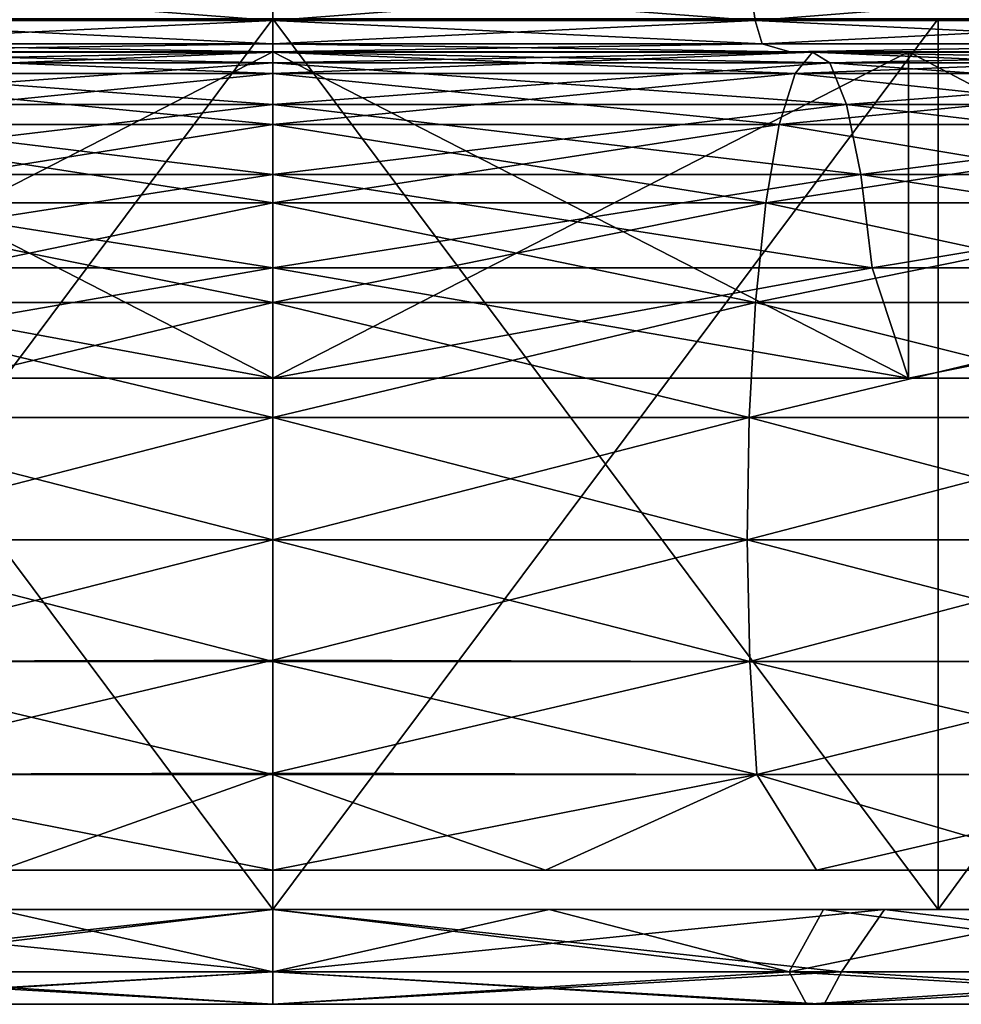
# Model space of a CAD drawing. Header units: millimetres. Extents: x -27 to 78, y -1 to 325.
# Tile 22 of 128: x -1.53 to 4.17, y -0.58 to 5.4. Entities that reach past the tile are written whole.
import ezdxf

# ---------------------------------------------------------------- set-up
doc = ezdxf.new("R2010")
doc.units = ezdxf.units.MM
doc.header["$LTSCALE"] = 65.185185
for name, color, linetype in [('101', 7, 'CONTINUOUS'), ('102', 7, 'CONTINUOUS'), ('224', 7, 'CONTINUOUS'), ('231', 7, 'CONTINUOUS'), ('232', 7, 'CONTINUOUS'), ('233', 7, 'CONTINUOUS'), ('82', 7, 'CONTINUOUS'), ('83', 7, 'CONTINUOUS'), ('84', 7, 'CONTINUOUS'), ('85', 7, 'CONTINUOUS'), ('86', 7, 'CONTINUOUS'), ('96', 7, 'CONTINUOUS'), ('97', 7, 'CONTINUOUS'), ('98', 7, 'CONTINUOUS')]:
    doc.layers.add(name, color=color, linetype=linetype)

msp = doc.modelspace()

# ---------------------------------------------------------------- linework, layer by layer
at = {"layer": '101', "color": 7, "linetype": 'CONTINUOUS', "true_color": 0x96918c}
for points in [[(-2.9231, 5.3906, -19.3937), (0, 5.3906, -19.6127), (-2.8901, 5.612, -19.1746), (-2.9231, 5.3906, -19.3937)], [(0, 5.3906, 19.6127), (-2.9231, 5.3906, 19.3937), (0, 5.612, 19.3912), (0, 5.3906, 19.6127)], [(0, 5.612, 19.3912), (-2.9231, 5.3906, 19.3937), (-2.8901, 5.612, 19.1746), (0, 5.612, 19.3912)], [(0, 5.3906, -19.6127), (0, 5.612, -19.3912), (-2.8901, 5.612, -19.1746), (0, 5.3906, -19.6127)], [(0, 5.2487, 19.8919), (-2.9647, 5.2487, 19.6697), (0, 5.3906, 19.6127), (0, 5.2487, 19.8919)], [(0, 5.3906, 19.6127), (-2.9647, 5.2487, 19.6697), (-2.9231, 5.3906, 19.3937), (0, 5.3906, 19.6127)], [(-2.9647, 5.2487, -19.6697), (0, 5.2487, -19.8919), (-2.9231, 5.3906, -19.3937), (-2.9647, 5.2487, -19.6697)], [(0, 5.2487, -19.8919), (0, 5.3906, -19.6127), (-2.9231, 5.3906, -19.3937), (0, 5.2487, -19.8919)], [(-3.1331, 5.2, -19.9554), (0, 5.2, -20.2), (-2.9647, 5.2487, -19.6697), (-3.1331, 5.2, -19.9554)], [(0, 5.2, 20.2), (-3.1325, 5.2, 19.9555), (0, 5.2487, 19.8919), (0, 5.2, 20.2)], [(0, 5.2487, 19.8919), (-3.1325, 5.2, 19.9555), (-2.9647, 5.2487, 19.6697), (0, 5.2487, 19.8919)], [(-2.9647, 5.2487, -19.6697), (0, 5.2, -20.2), (0, 5.2487, -19.8919), (-2.9647, 5.2487, -19.6697)]]:
    msp.add_3dface(points, dxfattribs=at)
at = {"layer": '102', "color": 7, "linetype": 'CONTINUOUS', "true_color": 0x96918c}
for points in [[(0, 5.612, -19.3912), (0, 5.3906, -19.6127), (2.9231, 5.3906, -19.3937), (0, 5.612, -19.3912)], [(0, 5.3906, 19.6127), (0, 5.612, 19.3912), (2.8901, 5.612, 19.1746), (0, 5.3906, 19.6127)], [(0, 5.3906, 19.6127), (2.8901, 5.612, 19.1746), (2.9231, 5.3906, 19.3937), (0, 5.3906, 19.6127)], [(2.8901, 5.612, -19.1746), (0, 5.612, -19.3912), (2.9231, 5.3906, -19.3937), (2.8901, 5.612, -19.1746)], [(2.8901, 5.612, 19.1746), (5.7156, 5.612, 18.5297), (2.9231, 5.3906, 19.3937), (2.8901, 5.612, 19.1746)], [(5.7156, 5.612, -18.5297), (2.8901, 5.612, -19.1746), (5.781, 5.3906, -18.7414), (5.7156, 5.612, -18.5297)], [(5.781, 5.3906, -18.7414), (2.8901, 5.612, -19.1746), (2.9231, 5.3906, -19.3937), (5.781, 5.3906, -18.7414)], [(2.9231, 5.3906, 19.3937), (5.7156, 5.612, 18.5297), (5.781, 5.3906, 18.7414), (2.9231, 5.3906, 19.3937)], [(0, 5.2487, 19.8919), (0, 5.3906, 19.6127), (2.9231, 5.3906, 19.3937), (0, 5.2487, 19.8919)], [(0, 5.2487, 19.8919), (2.9231, 5.3906, 19.3937), (2.9647, 5.2487, 19.6697), (0, 5.2487, 19.8919)], [(0, 5.3906, -19.6127), (0, 5.2487, -19.8919), (2.9647, 5.2487, -19.6697), (0, 5.3906, -19.6127)], [(2.9231, 5.3906, -19.3937), (0, 5.3906, -19.6127), (2.9647, 5.2487, -19.6697), (2.9231, 5.3906, -19.3937)], [(2.9231, 5.3906, 19.3937), (5.781, 5.3906, 18.7414), (2.9647, 5.2487, 19.6697), (2.9231, 5.3906, 19.3937)], [(5.781, 5.3906, -18.7414), (2.9231, 5.3906, -19.3937), (5.8632, 5.2487, -19.0081), (5.781, 5.3906, -18.7414)], [(5.8632, 5.2487, -19.0081), (2.9231, 5.3906, -19.3937), (2.9647, 5.2487, -19.6697), (5.8632, 5.2487, -19.0081)], [(2.9647, 5.2487, 19.6697), (5.781, 5.3906, 18.7414), (5.8632, 5.2487, 19.0081), (2.9647, 5.2487, 19.6697)], [(3.1331, 5.2, 19.9554), (0, 5.2, 20.2), (2.9647, 5.2487, 19.6697), (3.1331, 5.2, 19.9554)], [(0, 5.2, 20.2), (0, 5.2487, 19.8919), (2.9647, 5.2487, 19.6697), (0, 5.2, 20.2)], [(0, 5.2, -20.2), (3.1325, 5.2, -19.9555), (0, 5.2487, -19.8919), (0, 5.2, -20.2)], [(0, 5.2487, -19.8919), (3.1325, 5.2, -19.9555), (2.9647, 5.2487, -19.6697), (0, 5.2487, -19.8919)], [(3.1325, 5.2, -19.9555), (5.8632, 5.2487, -19.0081), (2.9647, 5.2487, -19.6697), (3.1325, 5.2, -19.9555)], [(3.1331, 5.2, 19.9554), (2.9647, 5.2487, 19.6697), (5.8632, 5.2487, 19.0081), (3.1331, 5.2, 19.9554)], [(3.1325, 5.2, -19.9555), (6.219, 5.2, -19.2188), (5.8632, 5.2487, -19.0081), (3.1325, 5.2, -19.9555)], [(6.2196, 5.2, 19.2186), (3.1331, 5.2, 19.9554), (5.8632, 5.2487, 19.0081), (6.2196, 5.2, 19.2186)]]:
    msp.add_3dface(points, dxfattribs=at)
at = {"layer": '224', "color": 7, "linetype": 'CONTINUOUS', "true_color": 0x96918c}
for points in [[(0, 0, -21.3336), (0, 0, 21.3336), (-1.6741, 0, 21.2679), (0, 0, -21.3336)], [(-1.6741, 0, -21.2679), (0, 0, -21.3336), (-1.6741, 0, 21.2679), (-1.6741, 0, -21.2679)], [(1.6741, 0, 21.2679), (0, 0, 21.3336), (1.6741, 0, -21.2679), (1.6741, 0, 21.2679)], [(1.6741, 0, -21.2679), (0, 0, 21.3336), (0, 0, -21.3336), (1.6741, 0, -21.2679)], [(3.3375, 0, 21.0709), (1.6741, 0, 21.2679), (3.3375, 0, -21.0709), (3.3375, 0, 21.0709)], [(3.3375, 0, -21.0709), (1.6741, 0, 21.2679), (1.6741, 0, -21.2679), (3.3375, 0, -21.0709)], [(4.9804, 0, 20.7441), (3.3375, 0, 21.0709), (4.9804, 0, -20.7441), (4.9804, 0, 20.7441)], [(4.9804, 0, -20.7441), (3.3375, 0, 21.0709), (3.3375, 0, -21.0709), (4.9804, 0, -20.7441)]]:
    msp.add_3dface(points, dxfattribs=at)
at = {"layer": '231', "color": 7, "linetype": 'CONTINUOUS', "true_color": 0x96918c}
for points in [[(3.7064, 0, 24.5886), (0, 0, 24.8664), (3.4458, -0.3781, 23.9661), (3.7064, 0, 24.5886)], [(3.4458, -0.3781, 23.9661), (0, 0, 24.8664), (0, -0.3781, 24.2125), (3.4458, -0.3781, 23.9661)], [(0, 0, -24.8664), (3.7064, 0, -24.5886), (0, -0.3781, -24.2125), (0, 0, -24.8664)], [(0, -0.3781, -24.2125), (3.7064, 0, -24.5886), (3.4458, -0.3781, -23.9661), (0, -0.3781, -24.2125)], [(0, 0, 21.3336), (1.6741, 0, 21.2679), (0, -0.379, 21.9896), (0, 0, 21.3336)], [(0, -0.379, 21.9896), (1.6741, 0, 21.2679), (3.1294, -0.379, 21.7657), (0, -0.379, 21.9896)], [(1.6741, 0, -21.2679), (0, 0, -21.3336), (3.1294, -0.379, -21.7657), (1.6741, 0, -21.2679)], [(3.1294, -0.379, -21.7657), (0, 0, -21.3336), (0, -0.379, -21.9896), (3.1294, -0.379, -21.7657)], [(1.6741, 0, 21.2679), (3.3375, 0, 21.0709), (3.1294, -0.379, 21.7657), (1.6741, 0, 21.2679)], [(3.3375, 0, -21.0709), (1.6741, 0, -21.2679), (3.1294, -0.379, -21.7657), (3.3375, 0, -21.0709)], [(3.3375, 0, 21.0709), (4.9804, 0, 20.7441), (3.1294, -0.379, 21.7657), (3.3375, 0, 21.0709)], [(3.1294, -0.379, 21.7657), (4.9804, 0, 20.7441), (6.1952, -0.379, 21.0988), (3.1294, -0.379, 21.7657)], [(6.1952, -0.379, -21.0988), (3.3375, 0, -21.0709), (3.1294, -0.379, -21.7657), (6.1952, -0.379, -21.0988)], [(4.9804, 0, -20.7441), (3.3375, 0, -21.0709), (6.1952, -0.379, -21.0988), (4.9804, 0, -20.7441)], [(3.4458, -0.3781, -23.9661), (3.7064, 0, -24.5886), (6.8215, -0.3781, -23.2318), (3.4458, -0.3781, -23.9661)], [(6.8215, -0.3781, 23.2318), (3.7064, 0, 24.5886), (3.4458, -0.3781, 23.9661), (6.8215, -0.3781, 23.2318)], [(3.7064, 0, -24.5886), (7.3296, 0, -23.7615), (6.8215, -0.3781, -23.2318), (3.7064, 0, -24.5886)], [(7.3296, 0, 23.7615), (3.7064, 0, 24.5886), (6.8215, -0.3781, 23.2318), (7.3296, 0, 23.7615)], [(0, -0.3781, -24.2125), (3.4458, -0.3781, -23.9661), (0, -0.575, -23.4803), (0, -0.3781, -24.2125)], [(0, -0.575, -23.4803), (3.4458, -0.3781, -23.9661), (3.3416, -0.575, -23.2413), (0, -0.575, -23.4803)], [(3.4458, -0.3781, 23.9661), (0, -0.3781, 24.2125), (3.3416, -0.575, 23.2413), (3.4458, -0.3781, 23.9661)], [(0, -0.3781, 24.2125), (0, -0.575, 23.4803), (3.3416, -0.575, 23.2413), (0, -0.3781, 24.2125)], [(0, -0.379, 21.9896), (3.1294, -0.379, 21.7657), (0, -0.5753, 22.722), (0, -0.379, 21.9896)], [(0, -0.5753, 22.722), (3.1294, -0.379, 21.7657), (3.2337, -0.5753, 22.4907), (0, -0.5753, 22.722)], [(3.1294, -0.379, -21.7657), (0, -0.379, -21.9896), (3.2337, -0.5753, -22.4907), (3.1294, -0.379, -21.7657)], [(0, -0.379, -21.9896), (0, -0.5753, -22.722), (3.2337, -0.5753, -22.4907), (0, -0.379, -21.9896)], [(3.1294, -0.379, 21.7657), (6.1952, -0.379, 21.0988), (3.2337, -0.5753, 22.4907), (3.1294, -0.379, 21.7657)], [(6.1952, -0.379, -21.0988), (3.1294, -0.379, -21.7657), (6.4015, -0.5753, -21.8016), (6.1952, -0.379, -21.0988)], [(3.1294, -0.379, -21.7657), (3.2337, -0.5753, -22.4907), (6.4015, -0.5753, -21.8016), (3.1294, -0.379, -21.7657)], [(6.1952, -0.379, 21.0988), (6.4015, -0.5753, 21.8016), (3.2337, -0.5753, 22.4907), (6.1952, -0.379, 21.0988)], [(3.4458, -0.3781, -23.9661), (6.8215, -0.3781, -23.2318), (3.3416, -0.575, -23.2413), (3.4458, -0.3781, -23.9661)], [(3.3416, -0.575, -23.2413), (6.8215, -0.3781, -23.2318), (6.6152, -0.575, -22.5292), (3.3416, -0.575, -23.2413)], [(6.6152, -0.575, 22.5292), (3.4458, -0.3781, 23.9661), (3.3416, -0.575, 23.2413), (6.6152, -0.575, 22.5292)], [(6.8215, -0.3781, 23.2318), (3.4458, -0.3781, 23.9661), (6.6152, -0.575, 22.5292), (6.8215, -0.3781, 23.2318)], [(3.3416, -0.575, 23.2413), (0, -0.575, 23.4803), (3.2337, -0.5753, 22.4907), (3.3416, -0.575, 23.2413)], [(0, -0.575, 23.4803), (0, -0.5753, 22.722), (3.2337, -0.5753, 22.4907), (0, -0.575, 23.4803)], [(0, -0.575, -23.4803), (3.3416, -0.575, -23.2413), (0, -0.5753, -22.722), (0, -0.575, -23.4803)], [(0, -0.5753, -22.722), (3.3416, -0.575, -23.2413), (3.2337, -0.5753, -22.4907), (0, -0.5753, -22.722)], [(3.3416, -0.575, -23.2413), (6.6152, -0.575, -22.5292), (3.2337, -0.5753, -22.4907), (3.3416, -0.575, -23.2413)], [(3.2337, -0.5753, -22.4907), (6.6152, -0.575, -22.5292), (6.4015, -0.5753, -21.8016), (3.2337, -0.5753, -22.4907)], [(6.4015, -0.5753, 21.8016), (3.3416, -0.575, 23.2413), (3.2337, -0.5753, 22.4907), (6.4015, -0.5753, 21.8016)], [(6.6152, -0.575, 22.5292), (3.3416, -0.575, 23.2413), (6.4015, -0.5753, 21.8016), (6.6152, -0.575, 22.5292)]]:
    msp.add_3dface(points, dxfattribs=at)
at = {"layer": '232', "color": 7, "linetype": 'CONTINUOUS', "true_color": 0x96918c}
for points in [[(0, 0, 24.8664), (-3.7064, 0, 24.5886), (0, -0.3781, 24.2125), (0, 0, 24.8664)], [(0, -0.3781, 24.2125), (-3.7064, 0, 24.5886), (-3.4458, -0.3781, 23.9661), (0, -0.3781, 24.2125)], [(-3.7064, 0, -24.5886), (0, 0, -24.8664), (-3.4458, -0.3781, -23.9661), (-3.7064, 0, -24.5886)], [(0, 0, -24.8664), (0, -0.3781, -24.2125), (-3.4458, -0.3781, -23.9661), (0, 0, -24.8664)], [(-1.6741, 0, 21.2679), (0, 0, 21.3336), (-3.1294, -0.379, 21.7657), (-1.6741, 0, 21.2679)], [(0, 0, 21.3336), (0, -0.379, 21.9896), (-3.1294, -0.379, 21.7657), (0, 0, 21.3336)], [(0, -0.379, -21.9896), (-1.6741, 0, -21.2679), (-3.1294, -0.379, -21.7657), (0, -0.379, -21.9896)], [(0, 0, -21.3336), (-1.6741, 0, -21.2679), (0, -0.379, -21.9896), (0, 0, -21.3336)], [(0, -0.3781, -24.2125), (-3.3416, -0.575, -23.2413), (-3.4458, -0.3781, -23.9661), (0, -0.3781, -24.2125)], [(0, -0.575, 23.4803), (0, -0.3781, 24.2125), (-3.4458, -0.3781, 23.9661), (0, -0.575, 23.4803)], [(-3.3416, -0.575, 23.2413), (0, -0.575, 23.4803), (-3.4458, -0.3781, 23.9661), (-3.3416, -0.575, 23.2413)], [(0, -0.3781, -24.2125), (0, -0.575, -23.4803), (-3.3416, -0.575, -23.2413), (0, -0.3781, -24.2125)], [(0, -0.379, 21.9896), (0, -0.5753, 22.722), (-3.2337, -0.5753, 22.4907), (0, -0.379, 21.9896)], [(-3.1294, -0.379, 21.7657), (0, -0.379, 21.9896), (-3.2337, -0.5753, 22.4907), (-3.1294, -0.379, 21.7657)], [(0, -0.5753, -22.722), (-3.1294, -0.379, -21.7657), (-3.2337, -0.5753, -22.4907), (0, -0.5753, -22.722)], [(0, -0.5753, -22.722), (0, -0.379, -21.9896), (-3.1294, -0.379, -21.7657), (0, -0.5753, -22.722)], [(0, -0.5753, 22.722), (0, -0.575, 23.4803), (-3.3416, -0.575, 23.2413), (0, -0.5753, 22.722)], [(0, -0.575, -23.4803), (-3.2337, -0.5753, -22.4907), (-3.3416, -0.575, -23.2413), (0, -0.575, -23.4803)], [(-3.2337, -0.5753, 22.4907), (0, -0.5753, 22.722), (-3.3416, -0.575, 23.2413), (-3.2337, -0.5753, 22.4907)], [(0, -0.575, -23.4803), (0, -0.5753, -22.722), (-3.2337, -0.5753, -22.4907), (0, -0.575, -23.4803)]]:
    msp.add_3dface(points, dxfattribs=at)
at = {"layer": '233', "linetype": 'CONTINUOUS'}
for points in [[(0, 0.2375, 21.0614), (0, 0.2375, -21.0614), (-1.6527, 0.2375, -20.9964), (0, 0.2375, 21.0614)], [(0, 0.2375, 21.0614), (-1.6527, 0.2375, -20.9964), (-1.6527, 0.2375, 20.9964), (0, 0.2375, 21.0614)], [(0, 0.2375, 21.0614), (1.6527, 0.2375, 20.9964), (0, 0.2375, -21.0614), (0, 0.2375, 21.0614)], [(1.6527, 0.2375, 20.9964), (1.6527, 0.2375, -20.9964), (0, 0.2375, -21.0614), (1.6527, 0.2375, 20.9964)], [(1.6527, 0.2375, 20.9964), (3.2949, 0.2375, 20.802), (1.6527, 0.2375, -20.9964), (1.6527, 0.2375, 20.9964)], [(3.2949, 0.2375, 20.802), (3.2949, 0.2375, -20.802), (1.6527, 0.2375, -20.9964), (3.2949, 0.2375, 20.802)], [(3.2949, 0.2375, 20.802), (4.9169, 0.2375, 20.4794), (3.2949, 0.2375, -20.802), (3.2949, 0.2375, 20.802)], [(4.9169, 0.2375, 20.4794), (4.9169, 0.2375, -20.4794), (3.2949, 0.2375, -20.802), (4.9169, 0.2375, 20.4794)]]:
    msp.add_3dface(points, dxfattribs=at)
at = {"layer": '82', "color": 7, "linetype": 'CONTINUOUS', "true_color": 0x96918c}
for points in [[(3.3758, 5.1328, -23.479), (0, 5.1328, -23.7205), (3.2699, 5.1974, -22.743), (3.3758, 5.1328, -23.479)], [(0, 5.1328, -23.7205), (0, 5.1974, -22.9768), (3.2699, 5.1974, -22.743), (0, 5.1328, -23.7205)], [(0, 5.1328, 23.7205), (3.3758, 5.1328, 23.479), (0, 5.1974, 22.9768), (0, 5.1328, 23.7205)], [(0, 5.1974, 22.9768), (3.3758, 5.1328, 23.479), (3.2699, 5.1974, 22.743), (0, 5.1974, 22.9768)], [(3.2699, 5.1974, -22.743), (0, 5.1974, -22.9768), (3.1653, 5.07, -22.015), (3.2699, 5.1974, -22.743)], [(0, 5.1974, -22.9768), (0, 5.07, -22.2414), (3.1653, 5.07, -22.015), (0, 5.1974, -22.9768)], [(0, 5.1974, 22.9768), (3.2699, 5.1974, 22.743), (0, 5.07, 22.2414), (0, 5.1974, 22.9768)], [(0, 5.07, 22.2414), (3.2699, 5.1974, 22.743), (3.1653, 5.07, 22.015), (0, 5.07, 22.2414)], [(3.2699, 5.1974, 22.743), (6.4733, 5.1974, 22.0461), (3.1653, 5.07, 22.015), (3.2699, 5.1974, 22.743)], [(3.1653, 5.07, 22.015), (6.4733, 5.1974, 22.0461), (6.2661, 5.07, 21.3405), (3.1653, 5.07, 22.015)], [(6.2661, 5.07, -21.3405), (3.2699, 5.1974, -22.743), (3.1653, 5.07, -22.015), (6.2661, 5.07, -21.3405)], [(3.3758, 5.1328, 23.479), (6.6828, 5.1328, 22.7596), (3.2699, 5.1974, 22.743), (3.3758, 5.1328, 23.479)], [(3.2699, 5.1974, 22.743), (6.6828, 5.1328, 22.7596), (6.4733, 5.1974, 22.0461), (3.2699, 5.1974, 22.743)], [(6.4733, 5.1974, -22.0461), (3.3758, 5.1328, -23.479), (3.2699, 5.1974, -22.743), (6.4733, 5.1974, -22.0461)], [(6.4733, 5.1974, -22.0461), (3.2699, 5.1974, -22.743), (6.2661, 5.07, -21.3405), (6.4733, 5.1974, -22.0461)], [(6.6828, 5.1328, -22.7596), (3.3758, 5.1328, -23.479), (6.4733, 5.1974, -22.0461), (6.6828, 5.1328, -22.7596)], [(3.4758, 4.8806, -24.1744), (0, 4.8806, -24.423), (3.3758, 5.1328, -23.479), (3.4758, 4.8806, -24.1744)], [(0, 4.8806, -24.423), (0, 5.1328, -23.7205), (3.3758, 5.1328, -23.479), (0, 4.8806, -24.423)], [(0, 4.8806, 24.423), (3.4758, 4.8806, 24.1744), (0, 5.1328, 23.7205), (0, 4.8806, 24.423)], [(0, 5.1328, 23.7205), (3.4758, 4.8806, 24.1744), (3.3758, 5.1328, 23.479), (0, 5.1328, 23.7205)], [(3.4758, 4.8806, 24.1744), (6.8807, 4.8806, 23.4337), (3.3758, 5.1328, 23.479), (3.4758, 4.8806, 24.1744)], [(3.3758, 5.1328, 23.479), (6.8807, 4.8806, 23.4337), (6.6828, 5.1328, 22.7596), (3.3758, 5.1328, 23.479)], [(6.6828, 5.1328, -22.7596), (3.4758, 4.8806, -24.1744), (3.3758, 5.1328, -23.479), (6.6828, 5.1328, -22.7596)], [(6.8807, 4.8806, -23.4337), (3.4758, 4.8806, -24.1744), (6.6828, 5.1328, -22.7596), (6.8807, 4.8806, -23.4337)], [(3.1653, 5.07, -22.015), (0, 5.07, -22.2414), (3.0687, 4.7591, -21.3433), (3.1653, 5.07, -22.015)], [(0, 5.07, -22.2414), (0, 4.7591, -21.5628), (3.0687, 4.7591, -21.3433), (0, 5.07, -22.2414)], [(0, 5.07, 22.2414), (3.1653, 5.07, 22.015), (0, 4.7591, 21.5628), (0, 5.07, 22.2414)], [(0, 4.7591, 21.5628), (3.1653, 5.07, 22.015), (3.0687, 4.7591, 21.3433), (0, 4.7591, 21.5628)], [(3.1653, 5.07, 22.015), (6.2661, 5.07, 21.3405), (3.0687, 4.7591, 21.3433), (3.1653, 5.07, 22.015)], [(3.0687, 4.7591, 21.3433), (6.2661, 5.07, 21.3405), (6.0749, 4.7591, 20.6894), (3.0687, 4.7591, 21.3433)], [(6.0749, 4.7591, -20.6894), (3.1653, 5.07, -22.015), (3.0687, 4.7591, -21.3433), (6.0749, 4.7591, -20.6894)], [(6.2661, 5.07, -21.3405), (3.1653, 5.07, -22.015), (6.0749, 4.7591, -20.6894), (6.2661, 5.07, -21.3405)], [(3.5633, 4.4575, -24.783), (0, 4.4575, -25.0378), (3.4758, 4.8806, -24.1744), (3.5633, 4.4575, -24.783)], [(0, 4.4575, -25.0378), (0, 4.8806, -24.423), (3.4758, 4.8806, -24.1744), (0, 4.4575, -25.0378)], [(0, 4.4575, 25.0378), (3.5633, 4.4575, 24.783), (0, 4.8806, 24.423), (0, 4.4575, 25.0378)], [(0, 4.8806, 24.423), (3.5633, 4.4575, 24.783), (3.4758, 4.8806, 24.1744), (0, 4.8806, 24.423)], [(3.5633, 4.4575, 24.783), (7.054, 4.4575, 24.0236), (3.4758, 4.8806, 24.1744), (3.5633, 4.4575, 24.783)], [(3.4758, 4.8806, 24.1744), (7.054, 4.4575, 24.0236), (6.8807, 4.8806, 23.4337), (3.4758, 4.8806, 24.1744)], [(6.8807, 4.8806, -23.4337), (3.5633, 4.4575, -24.783), (3.4758, 4.8806, -24.1744), (6.8807, 4.8806, -23.4337)], [(7.054, 4.4575, -24.0236), (3.5633, 4.4575, -24.783), (6.8807, 4.8806, -23.4337), (7.054, 4.4575, -24.0236)], [(3.0687, 4.7591, -21.3433), (0, 4.7591, -21.5628), (2.9866, 4.2853, -20.7725), (3.0687, 4.7591, -21.3433)], [(0, 4.7591, -21.5628), (0, 4.2853, -20.9861), (2.9866, 4.2853, -20.7725), (0, 4.7591, -21.5628)], [(0, 4.7591, 21.5628), (3.0687, 4.7591, 21.3433), (0, 4.2853, 20.9861), (0, 4.7591, 21.5628)], [(0, 4.2853, 20.9861), (3.0687, 4.7591, 21.3433), (2.9866, 4.2853, 20.7725), (0, 4.2853, 20.9861)], [(3.0687, 4.7591, 21.3433), (6.0749, 4.7591, 20.6894), (2.9866, 4.2853, 20.7725), (3.0687, 4.7591, 21.3433)], [(2.9866, 4.2853, 20.7725), (6.0749, 4.7591, 20.6894), (5.9125, 4.2853, 20.136), (2.9866, 4.2853, 20.7725)], [(5.9125, 4.2853, -20.136), (3.0687, 4.7591, -21.3433), (2.9866, 4.2853, -20.7725), (5.9125, 4.2853, -20.136)], [(6.0749, 4.7591, -20.6894), (3.0687, 4.7591, -21.3433), (5.9125, 4.2853, -20.136), (6.0749, 4.7591, -20.6894)], [(0, 3.8914, 25.5243), (3.6325, 3.8914, 25.2645), (0, 4.4575, 25.0378), (0, 3.8914, 25.5243)], [(0, 4.4575, 25.0378), (3.6325, 3.8914, 25.2645), (3.5633, 4.4575, 24.783), (0, 4.4575, 25.0378)], [(3.6325, 3.8914, -25.2645), (0, 3.8914, -25.5243), (3.5633, 4.4575, -24.783), (3.6325, 3.8914, -25.2645)], [(0, 3.8914, -25.5243), (0, 4.4575, -25.0378), (3.5633, 4.4575, -24.783), (0, 3.8914, -25.5243)], [(3.6325, 3.8914, 25.2645), (7.191, 3.8914, 24.4904), (3.5633, 4.4575, 24.783), (3.6325, 3.8914, 25.2645)], [(3.5633, 4.4575, 24.783), (7.191, 3.8914, 24.4904), (7.054, 4.4575, 24.0236), (3.5633, 4.4575, 24.783)], [(7.054, 4.4575, -24.0236), (3.6325, 3.8914, -25.2645), (3.5633, 4.4575, -24.783), (7.054, 4.4575, -24.0236)], [(7.191, 3.8914, -24.4904), (3.6325, 3.8914, -25.2645), (7.054, 4.4575, -24.0236), (7.191, 3.8914, -24.4904)], [(2.9866, 4.2853, -20.7725), (0, 4.2853, -20.9861), (2.9245, 3.6799, -20.3402), (2.9866, 4.2853, -20.7725)], [(0, 4.2853, -20.9861), (0, 3.6799, -20.5494), (2.9245, 3.6799, -20.3402), (0, 4.2853, -20.9861)], [(0, 4.2853, 20.9861), (2.9866, 4.2853, 20.7725), (0, 3.6799, 20.5494), (0, 4.2853, 20.9861)], [(0, 3.6799, 20.5494), (2.9866, 4.2853, 20.7725), (2.9245, 3.6799, 20.3402), (0, 3.6799, 20.5494)], [(2.9866, 4.2853, 20.7725), (5.9125, 4.2853, 20.136), (2.9245, 3.6799, 20.3402), (2.9866, 4.2853, 20.7725)], [(2.9245, 3.6799, 20.3402), (5.9125, 4.2853, 20.136), (5.7894, 3.6799, 19.717), (2.9245, 3.6799, 20.3402)], [(5.7894, 3.6799, -19.717), (2.9866, 4.2853, -20.7725), (2.9245, 3.6799, -20.3402), (5.7894, 3.6799, -19.717)], [(5.9125, 4.2853, -20.136), (2.9866, 4.2853, -20.7725), (5.7894, 3.6799, -19.717), (5.9125, 4.2853, -20.136)], [(3.8527, 3.2206, -25.5613), (0, 3.2206, -25.85), (3.6325, 3.8914, -25.2645), (3.8527, 3.2206, -25.5613)], [(3.6325, 3.8914, -25.2645), (0, 3.2206, -25.85), (0, 3.8914, -25.5243), (3.6325, 3.8914, -25.2645)], [(0, 3.2206, 25.85), (3.8527, 3.2206, 25.5613), (0, 3.8914, 25.5243), (0, 3.2206, 25.85)], [(0, 3.8914, 25.5243), (3.8527, 3.2206, 25.5613), (3.6325, 3.8914, 25.2645), (0, 3.8914, 25.5243)], [(7.191, 3.8914, -24.4904), (3.8527, 3.2206, -25.5613), (3.6325, 3.8914, -25.2645), (7.191, 3.8914, -24.4904)], [(3.6325, 3.8914, 25.2645), (3.8527, 3.2206, 25.5613), (7.191, 3.8914, 24.4904), (3.6325, 3.8914, 25.2645)], [(7.6194, 3.2206, -24.7016), (3.8527, 3.2206, -25.5613), (7.191, 3.8914, -24.4904), (7.6194, 3.2206, -24.7016)], [(3.8527, 3.2206, 25.5613), (7.6194, 3.2206, 24.7016), (7.191, 3.8914, 24.4904), (3.8527, 3.2206, 25.5613)], [(2.9245, 3.6799, -20.3402), (0, 3.6799, -20.5494), (2.8864, 2.9832, -20.0752), (2.9245, 3.6799, -20.3402)], [(0, 3.6799, -20.5494), (0, 2.9832, -20.2816), (2.8864, 2.9832, -20.0752), (0, 3.6799, -20.5494)], [(0, 3.6799, 20.5494), (2.9245, 3.6799, 20.3402), (0, 2.9832, 20.2816), (0, 3.6799, 20.5494)], [(0, 2.9832, 20.2816), (2.9245, 3.6799, 20.3402), (2.8864, 2.9832, 20.0752), (0, 2.9832, 20.2816)], [(2.9245, 3.6799, 20.3402), (5.7894, 3.6799, 19.717), (2.8864, 2.9832, 20.0752), (2.9245, 3.6799, 20.3402)], [(2.8864, 2.9832, 20.0752), (5.7894, 3.6799, 19.717), (5.714, 2.9832, 19.4601), (2.8864, 2.9832, 20.0752)], [(5.714, 2.9832, -19.4601), (2.9245, 3.6799, -20.3402), (2.8864, 2.9832, -20.0752), (5.714, 2.9832, -19.4601)], [(5.7894, 3.6799, -19.717), (2.9245, 3.6799, -20.3402), (5.714, 2.9832, -19.4601), (5.7894, 3.6799, -19.717)], [(2.8864, 2.9832, -20.0752), (0, 2.9832, -20.2816), (2.8748, 2.2412, -19.995), (2.8864, 2.9832, -20.0752)], [(0, 2.9832, -20.2816), (0, 2.2412, -20.2006), (2.8748, 2.2412, -19.995), (0, 2.9832, -20.2816)], [(0, 2.9832, 20.2816), (2.8864, 2.9832, 20.0752), (0, 2.2412, 20.2006), (0, 2.9832, 20.2816)], [(0, 2.2412, 20.2006), (2.8864, 2.9832, 20.0752), (2.8748, 2.2412, 19.995), (0, 2.2412, 20.2006)], [(2.8864, 2.9832, 20.0752), (5.714, 2.9832, 19.4601), (2.8748, 2.2412, 19.995), (2.8864, 2.9832, 20.0752)], [(2.8748, 2.2412, 19.995), (5.714, 2.9832, 19.4601), (5.6912, 2.2412, 19.3823), (2.8748, 2.2412, 19.995)], [(5.6912, 2.2412, -19.3823), (2.8864, 2.9832, -20.0752), (2.8748, 2.2412, -19.995), (5.6912, 2.2412, -19.3823)], [(5.714, 2.9832, -19.4601), (2.8864, 2.9832, -20.0752), (5.6912, 2.2412, -19.3823), (5.714, 2.9832, -19.4601)], [(2.8748, 2.2412, -19.995), (0, 2.2412, -20.2006), (2.8906, 1.5031, -20.1049), (2.8748, 2.2412, -19.995)], [(0, 2.2412, -20.2006), (0, 1.5031, -20.3116), (2.8906, 1.5031, -20.1049), (0, 2.2412, -20.2006)], [(0, 2.2412, 20.2006), (2.8748, 2.2412, 19.995), (0, 1.511, 20.3094), (0, 2.2412, 20.2006)], [(0, 1.511, 20.3094), (2.8748, 2.2412, 19.995), (2.8906, 1.5031, 20.1049), (0, 1.511, 20.3094)], [(2.8748, 2.2412, 19.995), (5.6912, 2.2412, 19.3823), (2.8906, 1.5031, 20.1049), (2.8748, 2.2412, 19.995)], [(5.6912, 2.2412, -19.3823), (2.8748, 2.2412, -19.995), (5.7225, 1.5031, -19.4889), (5.6912, 2.2412, -19.3823)], [(5.7225, 1.5031, -19.4889), (2.8748, 2.2412, -19.995), (2.8906, 1.5031, -20.1049), (5.7225, 1.5031, -19.4889)], [(2.8906, 1.5031, 20.1049), (5.6912, 2.2412, 19.3823), (5.7225, 1.5031, 19.4889), (2.8906, 1.5031, 20.1049)], [(0, 1.511, 20.3094), (2.8906, 1.5031, 20.1049), (0, 0.8255, 20.6028), (0, 1.511, 20.3094)], [(2.9327, 0.8178, -20.3977), (2.8906, 1.5031, -20.1049), (0, 1.5031, -20.3116), (2.9327, 0.8178, -20.3977)], [(2.9327, 0.8178, -20.3977), (0, 1.5031, -20.3116), (0, 0.8178, -20.6074), (2.9327, 0.8178, -20.3977)], [(2.9327, 0.8178, 20.3977), (0, 0.8255, 20.6028), (2.8906, 1.5031, 20.1049), (2.9327, 0.8178, 20.3977)], [(2.9327, 0.8178, -20.3977), (5.8058, 0.8178, -19.7727), (2.8906, 1.5031, -20.1049), (2.9327, 0.8178, -20.3977)], [(5.8058, 0.8178, -19.7727), (5.7225, 1.5031, -19.4889), (2.8906, 1.5031, -20.1049), (5.8058, 0.8178, -19.7727)], [(2.9327, 0.8178, 20.3977), (2.8906, 1.5031, 20.1049), (5.7225, 1.5031, 19.4889), (2.9327, 0.8178, 20.3977)], [(5.8058, 0.8178, 19.7727), (2.9327, 0.8178, 20.3977), (5.7225, 1.5031, 19.4889), (5.8058, 0.8178, 19.7727)], [(2.9327, 0.8178, 20.3977), (0, 0.2375, 21.0614), (0, 0.8255, 20.6028), (2.9327, 0.8178, 20.3977)], [(1.6527, 0.2375, 20.9964), (0, 0.2375, 21.0614), (2.9327, 0.8178, 20.3977), (1.6527, 0.2375, 20.9964)], [(0, 0.2375, -21.0614), (1.6527, 0.2375, -20.9964), (0, 0.8178, -20.6074), (0, 0.2375, -21.0614)], [(0, 0.8178, -20.6074), (1.6527, 0.2375, -20.9964), (2.9327, 0.8178, -20.3977), (0, 0.8178, -20.6074)], [(3.2949, 0.2375, 20.802), (1.6527, 0.2375, 20.9964), (2.9327, 0.8178, 20.3977), (3.2949, 0.2375, 20.802)], [(1.6527, 0.2375, -20.9964), (3.2949, 0.2375, -20.802), (2.9327, 0.8178, -20.3977), (1.6527, 0.2375, -20.9964)], [(5.8058, 0.8178, 19.7727), (3.2949, 0.2375, 20.802), (2.9327, 0.8178, 20.3977), (5.8058, 0.8178, 19.7727)], [(3.2949, 0.2375, -20.802), (4.9169, 0.2375, -20.4794), (2.9327, 0.8178, -20.3977), (3.2949, 0.2375, -20.802)], [(2.9327, 0.8178, -20.3977), (4.9169, 0.2375, -20.4794), (5.8058, 0.8178, -19.7727), (2.9327, 0.8178, -20.3977)], [(4.9169, 0.2375, 20.4794), (3.2949, 0.2375, 20.802), (5.8058, 0.8178, 19.7727), (4.9169, 0.2375, 20.4794)]]:
    msp.add_3dface(points, dxfattribs=at)
at = {"layer": '83', "color": 7, "linetype": 'CONTINUOUS', "true_color": 0x96918c}
for points in [[(0, 5.1974, -22.9768), (0, 5.1328, -23.7205), (-3.3758, 5.1328, -23.479), (0, 5.1974, -22.9768)], [(0, 5.1328, 23.7205), (-3.2699, 5.1974, 22.743), (-3.3758, 5.1328, 23.479), (0, 5.1328, 23.7205)], [(-3.2699, 5.1974, -22.743), (0, 5.1974, -22.9768), (-3.3758, 5.1328, -23.479), (-3.2699, 5.1974, -22.743)], [(0, 5.1328, 23.7205), (0, 5.1974, 22.9768), (-3.2699, 5.1974, 22.743), (0, 5.1328, 23.7205)], [(0, 5.07, -22.2414), (0, 5.1974, -22.9768), (-3.2699, 5.1974, -22.743), (0, 5.07, -22.2414)], [(0, 5.1974, 22.9768), (-3.1653, 5.07, 22.015), (-3.2699, 5.1974, 22.743), (0, 5.1974, 22.9768)], [(-3.1653, 5.07, -22.015), (0, 5.07, -22.2414), (-3.2699, 5.1974, -22.743), (-3.1653, 5.07, -22.015)], [(0, 5.1974, 22.9768), (0, 5.07, 22.2414), (-3.1653, 5.07, 22.015), (0, 5.1974, 22.9768)], [(0, 5.1328, -23.7205), (0, 4.8806, -24.423), (-3.4758, 4.8806, -24.1744), (0, 5.1328, -23.7205)], [(0, 4.8806, 24.423), (-3.3758, 5.1328, 23.479), (-3.4758, 4.8806, 24.1744), (0, 4.8806, 24.423)], [(-3.3758, 5.1328, -23.479), (0, 5.1328, -23.7205), (-3.4758, 4.8806, -24.1744), (-3.3758, 5.1328, -23.479)], [(0, 4.8806, 24.423), (0, 5.1328, 23.7205), (-3.3758, 5.1328, 23.479), (0, 4.8806, 24.423)], [(0, 4.7591, -21.5628), (0, 5.07, -22.2414), (-3.1653, 5.07, -22.015), (0, 4.7591, -21.5628)], [(0, 5.07, 22.2414), (-3.0687, 4.7591, 21.3433), (-3.1653, 5.07, 22.015), (0, 5.07, 22.2414)], [(-3.0687, 4.7591, -21.3433), (0, 4.7591, -21.5628), (-3.1653, 5.07, -22.015), (-3.0687, 4.7591, -21.3433)], [(0, 5.07, 22.2414), (0, 4.7591, 21.5628), (-3.0687, 4.7591, 21.3433), (0, 5.07, 22.2414)], [(0, 4.8806, -24.423), (0, 4.4575, -25.0378), (-3.5633, 4.4575, -24.783), (0, 4.8806, -24.423)], [(0, 4.4575, 25.0378), (-3.4758, 4.8806, 24.1744), (-3.5633, 4.4575, 24.783), (0, 4.4575, 25.0378)], [(-3.4758, 4.8806, -24.1744), (0, 4.8806, -24.423), (-3.5633, 4.4575, -24.783), (-3.4758, 4.8806, -24.1744)], [(0, 4.4575, 25.0378), (0, 4.8806, 24.423), (-3.4758, 4.8806, 24.1744), (0, 4.4575, 25.0378)], [(0, 4.2853, -20.9861), (0, 4.7591, -21.5628), (-3.0687, 4.7591, -21.3433), (0, 4.2853, -20.9861)], [(0, 4.7591, 21.5628), (-2.9866, 4.2853, 20.7725), (-3.0687, 4.7591, 21.3433), (0, 4.7591, 21.5628)], [(-2.9866, 4.2853, -20.7725), (0, 4.2853, -20.9861), (-3.0687, 4.7591, -21.3433), (-2.9866, 4.2853, -20.7725)], [(0, 4.7591, 21.5628), (0, 4.2853, 20.9861), (-2.9866, 4.2853, 20.7725), (0, 4.7591, 21.5628)], [(0, 3.8914, 25.5243), (-3.5633, 4.4575, 24.783), (-3.6325, 3.8914, 25.2645), (0, 3.8914, 25.5243)], [(0, 4.4575, -25.0378), (0, 3.8914, -25.5243), (-3.6325, 3.8914, -25.2645), (0, 4.4575, -25.0378)], [(-3.5633, 4.4575, -24.783), (0, 4.4575, -25.0378), (-3.6325, 3.8914, -25.2645), (-3.5633, 4.4575, -24.783)], [(0, 3.8914, 25.5243), (0, 4.4575, 25.0378), (-3.5633, 4.4575, 24.783), (0, 3.8914, 25.5243)], [(0, 3.6799, -20.5494), (0, 4.2853, -20.9861), (-2.9866, 4.2853, -20.7725), (0, 3.6799, -20.5494)], [(0, 4.2853, 20.9861), (-2.9245, 3.6799, 20.3402), (-2.9866, 4.2853, 20.7725), (0, 4.2853, 20.9861)], [(-2.9245, 3.6799, -20.3402), (0, 3.6799, -20.5494), (-2.9866, 4.2853, -20.7725), (-2.9245, 3.6799, -20.3402)], [(0, 4.2853, 20.9861), (0, 3.6799, 20.5494), (-2.9245, 3.6799, 20.3402), (0, 4.2853, 20.9861)], [(0, 3.8914, -25.5243), (0, 3.2206, -25.85), (-3.8527, 3.2206, -25.5613), (0, 3.8914, -25.5243)], [(0, 3.2206, 25.85), (-3.6325, 3.8914, 25.2645), (-3.8527, 3.2206, 25.5613), (0, 3.2206, 25.85)], [(-3.6325, 3.8914, -25.2645), (0, 3.8914, -25.5243), (-3.8527, 3.2206, -25.5613), (-3.6325, 3.8914, -25.2645)], [(0, 3.2206, 25.85), (0, 3.8914, 25.5243), (-3.6325, 3.8914, 25.2645), (0, 3.2206, 25.85)], [(0, 2.9832, -20.2816), (0, 3.6799, -20.5494), (-2.9245, 3.6799, -20.3402), (0, 2.9832, -20.2816)], [(0, 3.6799, 20.5494), (-2.8864, 2.9832, 20.0752), (-2.9245, 3.6799, 20.3402), (0, 3.6799, 20.5494)], [(-2.8864, 2.9832, -20.0752), (0, 2.9832, -20.2816), (-2.9245, 3.6799, -20.3402), (-2.8864, 2.9832, -20.0752)], [(0, 3.6799, 20.5494), (0, 2.9832, 20.2816), (-2.8864, 2.9832, 20.0752), (0, 3.6799, 20.5494)], [(0, 2.2412, -20.2006), (0, 2.9832, -20.2816), (-2.8864, 2.9832, -20.0752), (0, 2.2412, -20.2006)], [(0, 2.9832, 20.2816), (-2.8748, 2.2412, 19.995), (-2.8864, 2.9832, 20.0752), (0, 2.9832, 20.2816)], [(-2.8748, 2.2412, -19.995), (0, 2.2412, -20.2006), (-2.8864, 2.9832, -20.0752), (-2.8748, 2.2412, -19.995)], [(0, 2.9832, 20.2816), (0, 2.2412, 20.2006), (-2.8748, 2.2412, 19.995), (0, 2.9832, 20.2816)], [(0, 2.2412, 20.2006), (0, 1.511, 20.3094), (-2.8906, 1.5031, 20.1049), (0, 2.2412, 20.2006)], [(0, 2.2412, 20.2006), (-2.8906, 1.5031, 20.1049), (-2.8748, 2.2412, 19.995), (0, 2.2412, 20.2006)], [(-2.8906, 1.5031, -20.1049), (0, 1.5031, -20.3116), (-2.8748, 2.2412, -19.995), (-2.8906, 1.5031, -20.1049)], [(0, 1.5031, -20.3116), (0, 2.2412, -20.2006), (-2.8748, 2.2412, -19.995), (0, 1.5031, -20.3116)], [(0, 1.511, 20.3094), (0, 0.8255, 20.6028), (-2.9327, 0.8178, 20.3977), (0, 1.511, 20.3094)], [(0, 1.511, 20.3094), (-2.9327, 0.8178, 20.3977), (-2.8906, 1.5031, 20.1049), (0, 1.511, 20.3094)], [(-2.9327, 0.8178, -20.3977), (0, 0.8178, -20.6074), (-2.8906, 1.5031, -20.1049), (-2.9327, 0.8178, -20.3977)], [(0, 0.8178, -20.6074), (0, 1.5031, -20.3116), (-2.8906, 1.5031, -20.1049), (0, 0.8178, -20.6074)], [(0, 0.8255, 20.6028), (-1.6527, 0.2375, 20.9964), (-2.9327, 0.8178, 20.3977), (0, 0.8255, 20.6028)], [(0, 0.2375, -21.0614), (0, 0.8178, -20.6074), (-2.9327, 0.8178, -20.3977), (0, 0.2375, -21.0614)], [(-1.6527, 0.2375, -20.9964), (0, 0.2375, -21.0614), (-2.9327, 0.8178, -20.3977), (-1.6527, 0.2375, -20.9964)], [(0, 0.8255, 20.6028), (0, 0.2375, 21.0614), (-1.6527, 0.2375, 20.9964), (0, 0.8255, 20.6028)]]:
    msp.add_3dface(points, dxfattribs=at)
at = {"layer": '84', "color": 7, "linetype": 'CONTINUOUS', "true_color": 0x96918c}
for points in [[(-3.8527, 3.2206, -25.5613), (0, 3.2206, -25.85), (-3.8529, 5.2, -25.5612), (-3.8527, 3.2206, -25.5613)], [(-3.8529, 5.2, -25.5612), (0, 3.2206, -25.85), (0, 5.2, -25.85), (-3.8529, 5.2, -25.5612)], [(0, 5.2, 25.85), (-3.8527, 3.2206, 25.5613), (-3.8529, 5.2, 25.5612), (0, 5.2, 25.85)], [(0, 3.2206, 25.85), (-3.8527, 3.2206, 25.5613), (0, 5.2, 25.85), (0, 3.2206, 25.85)]]:
    msp.add_3dface(points, dxfattribs=at)
at = {"layer": '85', "color": 7, "linetype": 'CONTINUOUS', "true_color": 0x96918c}
for points in [[(0, 3.2206, -25.85), (3.8527, 3.2206, -25.5613), (0, 5.2, -25.85), (0, 3.2206, -25.85)], [(0, 5.2, -25.85), (3.8527, 3.2206, -25.5613), (3.8529, 5.2, -25.5612), (0, 5.2, -25.85)], [(3.8527, 3.2206, 25.5613), (0, 3.2206, 25.85), (3.8529, 5.2, 25.5612), (3.8527, 3.2206, 25.5613)], [(0, 3.2206, 25.85), (0, 5.2, 25.85), (3.8529, 5.2, 25.5612), (0, 3.2206, 25.85)], [(3.8527, 3.2206, -25.5613), (7.6194, 3.2206, -24.7016), (3.8529, 5.2, -25.5612), (3.8527, 3.2206, -25.5613)], [(7.6194, 3.2206, 24.7016), (3.8527, 3.2206, 25.5613), (3.8529, 5.2, 25.5612), (7.6194, 3.2206, 24.7016)], [(3.8529, 5.2, -25.5612), (7.6194, 3.2206, -24.7016), (7.621, 5.2, -24.701), (3.8529, 5.2, -25.5612)], [(7.6211, 5.2, 24.701), (7.6194, 3.2206, 24.7016), (3.8529, 5.2, 25.5612), (7.6211, 5.2, 24.701)]]:
    msp.add_3dface(points, dxfattribs=at)
at = {"layer": '86', "color": 7, "linetype": 'CONTINUOUS', "true_color": 0x96918c}
for points in [[(0, 5.2, 25.85), (-3.8529, 5.2, 25.5612), (0, 5.2, 20.2), (0, 5.2, 25.85)], [(0, 5.2, 20.2), (-3.8529, 5.2, 25.5612), (-3.1325, 5.2, 19.9555), (0, 5.2, 20.2)], [(-3.8529, 5.2, -25.5612), (0, 5.2, -25.85), (-3.1331, 5.2, -19.9554), (-3.8529, 5.2, -25.5612)], [(-3.1331, 5.2, -19.9554), (0, 5.2, -25.85), (0, 5.2, -20.2), (-3.1331, 5.2, -19.9554)], [(3.8529, 5.2, 25.5612), (0, 5.2, 25.85), (3.1331, 5.2, 19.9554), (3.8529, 5.2, 25.5612)], [(0, 5.2, 25.85), (0, 5.2, 20.2), (3.1331, 5.2, 19.9554), (0, 5.2, 25.85)], [(0, 5.2, -25.85), (3.8529, 5.2, -25.5612), (0, 5.2, -20.2), (0, 5.2, -25.85)], [(0, 5.2, -20.2), (3.8529, 5.2, -25.5612), (3.1325, 5.2, -19.9555), (0, 5.2, -20.2)], [(3.1325, 5.2, -19.9555), (3.8529, 5.2, -25.5612), (6.219, 5.2, -19.2188), (3.1325, 5.2, -19.9555)], [(6.2196, 5.2, 19.2186), (3.8529, 5.2, 25.5612), (3.1331, 5.2, 19.9554), (6.2196, 5.2, 19.2186)], [(3.8529, 5.2, -25.5612), (7.621, 5.2, -24.701), (6.219, 5.2, -19.2188), (3.8529, 5.2, -25.5612)], [(7.6211, 5.2, 24.701), (3.8529, 5.2, 25.5612), (6.2196, 5.2, 19.2186), (7.6211, 5.2, 24.701)]]:
    msp.add_3dface(points, dxfattribs=at)
at = {"layer": '96', "color": 7, "linetype": 'CONTINUOUS', "true_color": 0x96918c}
for points in [[(-4.0316, 5.4, -26.7479), (0, 5.4, -27.05), (-4.0324, 0, -26.7477), (-4.0316, 5.4, -26.7479)], [(-4.0324, 0, -26.7477), (0, 5.4, -27.05), (0, 0, -27.05), (-4.0324, 0, -26.7477)], [(0, 0, 27.05), (-4.0316, 5.4, 26.7479), (-4.0323, 0, 26.7477), (0, 0, 27.05)], [(0, 5.4, 27.05), (-4.0316, 5.4, 26.7479), (0, 0, 27.05), (0, 5.4, 27.05)]]:
    msp.add_3dface(points, dxfattribs=at)
at = {"layer": '97', "color": 7, "linetype": 'CONTINUOUS', "true_color": 0x96918c}
for points in [[(0, 0, -27.05), (0, 5.4, -27.05), (4.0316, 5.4, -26.7479), (0, 0, -27.05)], [(0, 5.4, 27.05), (0, 0, 27.05), (4.0324, 0, 26.7477), (0, 5.4, 27.05)], [(4.0316, 5.4, 26.7479), (0, 5.4, 27.05), (4.0324, 0, 26.7477), (4.0316, 5.4, 26.7479)], [(0, 0, -27.05), (4.0316, 5.4, -26.7479), (4.0323, 0, -26.7477), (0, 0, -27.05)], [(7.9731, 5.4, 25.8482), (4.0316, 5.4, 26.7479), (4.0324, 0, 26.7477), (7.9731, 5.4, 25.8482)], [(4.0316, 5.4, -26.7479), (7.9731, 5.4, -25.8482), (4.0323, 0, -26.7477), (4.0316, 5.4, -26.7479)], [(4.0323, 0, -26.7477), (7.9731, 5.4, -25.8482), (7.9751, 0, -25.8476), (4.0323, 0, -26.7477)], [(7.9752, 0, 25.8476), (7.9731, 5.4, 25.8482), (4.0324, 0, 26.7477), (7.9752, 0, 25.8476)]]:
    msp.add_3dface(points, dxfattribs=at)
at = {"layer": '98', "color": 7, "linetype": 'CONTINUOUS', "true_color": 0x96918c}
for points in [[(-4.0324, 0, -26.7477), (0, 0, -27.05), (-3.7064, 0, -24.5886), (-4.0324, 0, -26.7477)], [(0, 0, 27.05), (-4.0323, 0, 26.7477), (0, 0, 24.8664), (0, 0, 27.05)], [(0, 0, 24.8664), (-4.0323, 0, 26.7477), (-3.7064, 0, 24.5886), (0, 0, 24.8664)], [(-3.7064, 0, -24.5886), (0, 0, -27.05), (0, 0, -24.8664), (-3.7064, 0, -24.5886)], [(4.0324, 0, 26.7477), (0, 0, 27.05), (3.7064, 0, 24.5886), (4.0324, 0, 26.7477)], [(0, 0, 27.05), (0, 0, 24.8664), (3.7064, 0, 24.5886), (0, 0, 27.05)], [(0, 0, -27.05), (4.0323, 0, -26.7477), (0, 0, -24.8664), (0, 0, -27.05)], [(0, 0, -24.8664), (4.0323, 0, -26.7477), (3.7064, 0, -24.5886), (0, 0, -24.8664)], [(3.7064, 0, -24.5886), (4.0323, 0, -26.7477), (7.3296, 0, -23.7615), (3.7064, 0, -24.5886)], [(7.3296, 0, 23.7615), (4.0324, 0, 26.7477), (3.7064, 0, 24.5886), (7.3296, 0, 23.7615)], [(4.0323, 0, -26.7477), (7.9751, 0, -25.8476), (7.3296, 0, -23.7615), (4.0323, 0, -26.7477)], [(7.9752, 0, 25.8476), (4.0324, 0, 26.7477), (7.3296, 0, 23.7615), (7.9752, 0, 25.8476)]]:
    msp.add_3dface(points, dxfattribs=at)

doc.saveas('drawing.dxf')
